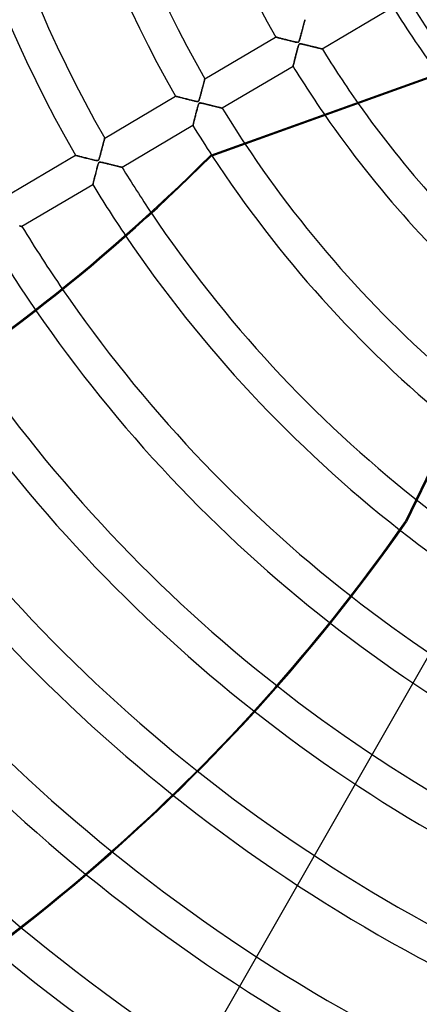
# Model space of a CAD drawing. Header units: millimetres. Extents: x -790 to 790, y -790 to 790.
# Tile 6 of 54: x -346 to -229, y -438 to -149. Entities that reach past the tile are written whole.
import ezdxf

# ---------------------------------------------------------------- set-up
doc = ezdxf.new("R2010")
doc.units = ezdxf.units.MM
doc.layers.add('HIDDEN', color=7, linetype='Continuous')
doc.layers.add('THICK', color=7, linetype='Continuous')

msp = doc.modelspace()

# ---------------------------------------------------------------- linework, layer by layer
at = {"layer": 'HIDDEN'}
for p, q in [((-236.52, -145.69), (-257.29, -157.97)), ((-262.64, -150.34), (-262.59, -150.18)), ((-262.59, -150.15), (-262.63, -150.3)), ((-262.55, -150.01), (-262.59, -150.15)), ((-262.59, -150.18), (-262.56, -150.03)), ((-262.56, -150.03), (-262.52, -149.9)), ((-262.52, -149.88), (-262.55, -150.01)), ((-262.48, -149.77), (-262.52, -149.88)), ((-262.52, -149.9), (-262.49, -149.78)), ((-262.49, -149.78), (-262.46, -149.67)), ((-262.46, -149.66), (-262.48, -149.77)), ((-262.43, -149.57), (-262.46, -149.66)), ((-262.46, -149.67), (-262.43, -149.58)), ((-262.41, -149.5), (-262.43, -149.57)), ((-262.43, -149.58), (-262.41, -149.5)), ((-262.4, -149.44), (-262.41, -149.5)), ((-262.41, -149.5), (-262.4, -149.44)), ((-262.39, -149.39), (-262.4, -149.44)), ((-262.4, -149.44), (-262.39, -149.4)), ((-262.38, -149.37), (-262.39, -149.39)), ((-262.39, -149.4), (-262.38, -149.37)), ((-262.38, -149.36), (-262.38, -149.37)), ((-262.38, -149.37), (-262.38, -149.36)), ((-263.38, -153.14), (-263.31, -152.88)), ((-263.32, -152.9), (-263.38, -153.13)), ((-263.26, -152.68), (-263.32, -152.9)), ((-263.31, -152.88), (-263.24, -152.63)), ((-263.2, -152.45), (-263.26, -152.68)), ((-263.24, -152.63), (-263.18, -152.38)), ((-263.14, -152.23), (-263.2, -152.45)), ((-263.18, -152.38), (-263.11, -152.14)), ((-263.08, -152.01), (-263.14, -152.23)), ((-263.11, -152.14), (-263.05, -151.91)), ((-263.02, -151.8), (-263.08, -152.01)), ((-263.05, -151.91), (-262.99, -151.68)), ((-262.97, -151.59), (-263.02, -151.8)), ((-262.99, -151.68), (-262.93, -151.46)), ((-262.91, -151.39), (-262.97, -151.59)), ((-262.93, -151.46), (-262.88, -151.25)), ((-262.86, -151.19), (-262.91, -151.39)), ((-262.88, -151.25), (-262.83, -151.05)), ((-262.81, -151), (-262.86, -151.19)), ((-262.83, -151.05), (-262.78, -150.86)), ((-262.76, -150.81), (-262.81, -151)), ((-262.78, -150.86), (-262.73, -150.68)), ((-262.72, -150.63), (-262.76, -150.81)), ((-262.73, -150.68), (-262.68, -150.5)), ((-262.67, -150.47), (-262.72, -150.63)), ((-262.68, -150.5), (-262.64, -150.34)), ((-262.63, -150.3), (-262.67, -150.47)), ((-291.73, -166.72), (-270.97, -154.44)), ((-270.95, -154.44), (-270.97, -154.44)), ((-270.97, -154.44), (-270.95, -154.44)), ((-270.92, -154.45), (-270.95, -154.44)), ((-270.95, -154.44), (-270.91, -154.45)), ((-270.85, -154.47), (-270.92, -154.45)), ((-270.91, -154.45), (-270.85, -154.47)), ((-270.76, -154.49), (-270.85, -154.47)), ((-270.85, -154.47), (-270.76, -154.5)), ((-270.65, -154.52), (-270.76, -154.49)), ((-270.76, -154.5), (-270.65, -154.53)), ((-270.52, -154.56), (-270.65, -154.52)), ((-270.65, -154.53), (-270.51, -154.56)), ((-270.37, -154.6), (-270.52, -154.56)), ((-270.51, -154.56), (-270.36, -154.6)), ((-270.2, -154.64), (-270.37, -154.6)), ((-270.36, -154.6), (-270.19, -154.65)), ((-270.02, -154.69), (-270.2, -154.64)), ((-270.19, -154.65), (-270, -154.7)), ((-269.82, -154.74), (-270.02, -154.69)), ((-270, -154.7), (-269.8, -154.75)), ((-269.6, -154.8), (-269.82, -154.74)), ((-269.8, -154.75), (-269.58, -154.8)), ((-269.37, -154.86), (-269.6, -154.8)), ((-269.58, -154.8), (-269.36, -154.86)), ((-269.12, -154.93), (-269.37, -154.86)), ((-269.36, -154.86), (-269.12, -154.93)), ((-268.86, -154.99), (-269.12, -154.93)), ((-269.12, -154.93), (-268.87, -154.99)), ((-268.87, -154.99), (-268.61, -155.06)), ((-268.58, -155.07), (-268.86, -154.99)), ((-268.61, -155.06), (-268.35, -155.13)), ((-268.29, -155.14), (-268.58, -155.07)), ((-268.35, -155.13), (-268.08, -155.2)), ((-267.99, -155.22), (-268.29, -155.14)), ((-268.08, -155.2), (-267.81, -155.27)), ((-267.67, -155.3), (-267.99, -155.22)), ((-267.81, -155.27), (-267.53, -155.34)), ((-267.36, -155.38), (-267.67, -155.3)), ((-267.53, -155.34), (-267.26, -155.41)), ((-267.06, -155.46), (-267.36, -155.38)), ((-267.26, -155.41), (-266.99, -155.48)), ((-266.76, -155.53), (-267.06, -155.46)), ((-266.99, -155.48), (-266.72, -155.54)), ((-266.48, -155.6), (-266.76, -155.53)), ((-266.72, -155.54), (-266.45, -155.61)), ((-266.21, -155.67), (-266.48, -155.6)), ((-266.45, -155.61), (-266.19, -155.68)), ((-265.95, -155.74), (-266.21, -155.67)), ((-266.19, -155.68), (-265.93, -155.74)), ((-265.71, -155.79), (-265.95, -155.74)), ((-265.93, -155.74), (-265.68, -155.8)), ((-265.5, -155.84), (-265.71, -155.79)), ((-265.68, -155.8), (-265.44, -155.86)), ((-265.3, -155.89), (-265.5, -155.84)), ((-265.44, -155.86), (-265.22, -155.91)), ((-265.13, -155.93), (-265.3, -155.89)), ((-265.22, -155.91), (-265.02, -155.95)), ((-264.97, -155.96), (-265.13, -155.93)), ((-265.02, -155.95), (-264.85, -155.98)), ((-264.81, -155.98), (-264.97, -155.96)), ((-264.85, -155.98), (-264.7, -156)), ((-264.68, -156), (-264.81, -155.98)), ((-264.7, -156), (-264.57, -156.01)), ((-264.56, -156.01), (-264.68, -156)), ((-264.57, -156.01), (-264.46, -156)), ((-264.46, -156), (-264.56, -156.01)), ((-264.38, -155.98), (-264.46, -156)), ((-264.46, -156), (-264.38, -155.98)), ((-264.38, -155.98), (-264.31, -155.94)), ((-264.31, -155.95), (-264.38, -155.98)), ((-264.31, -155.94), (-264.25, -155.89)), ((-264.25, -155.9), (-264.31, -155.95)), ((-264.25, -155.89), (-264.19, -155.82)), ((-264.2, -155.83), (-264.25, -155.9)), ((-264.14, -155.73), (-264.2, -155.83)), ((-264.19, -155.82), (-264.14, -155.73)), ((-264.09, -155.6), (-264.14, -155.73)), ((-264.14, -155.73), (-264.09, -155.61)), ((-264.03, -155.44), (-264.09, -155.6)), ((-264.09, -155.61), (-264.04, -155.49)), ((-264.04, -155.49), (-264, -155.36)), ((-263.96, -155.25), (-264.03, -155.44)), ((-264, -155.36), (-263.95, -155.21)), ((-263.9, -155.03), (-263.96, -155.25)), ((-263.95, -155.21), (-263.9, -155.04)), ((-263.83, -154.79), (-263.9, -155.03)), ((-263.9, -155.04), (-263.84, -154.85)), ((-263.84, -154.85), (-263.79, -154.64)), ((-263.76, -154.55), (-263.83, -154.79)), ((-263.79, -154.64), (-263.72, -154.42)), ((-263.7, -154.32), (-263.76, -154.55)), ((-263.72, -154.42), (-263.66, -154.19)), ((-263.63, -154.08), (-263.7, -154.32)), ((-263.66, -154.19), (-263.59, -153.94)), ((-263.57, -153.84), (-263.63, -154.08)), ((-263.59, -153.94), (-263.52, -153.68)), ((-263.5, -153.6), (-263.57, -153.84)), ((-263.52, -153.68), (-263.45, -153.41)), ((-263.44, -153.37), (-263.5, -153.6)), ((-263.45, -153.41), (-263.38, -153.14)), ((-263.38, -153.13), (-263.44, -153.37)), ((-264.81, -158.84), (-264.89, -159.13)), ((-264.87, -159.06), (-264.8, -158.79)), ((-264.74, -158.55), (-264.81, -158.84)), ((-264.8, -158.79), (-264.73, -158.53)), ((-264.66, -158.28), (-264.74, -158.55)), ((-264.73, -158.53), (-264.66, -158.26)), ((-264.66, -158.26), (-264.59, -158.01)), ((-264.6, -158.03), (-264.66, -158.28)), ((-264.53, -157.79), (-264.6, -158.03)), ((-264.59, -158.01), (-264.52, -157.76)), ((-264.47, -157.58), (-264.53, -157.79)), ((-264.52, -157.76), (-264.45, -157.52)), ((-264.42, -157.38), (-264.47, -157.58)), ((-264.45, -157.52), (-264.39, -157.3)), ((-264.36, -157.21), (-264.42, -157.38)), ((-264.39, -157.3), (-264.33, -157.11)), ((-264.31, -157.06), (-264.36, -157.21)), ((-264.33, -157.11), (-264.28, -156.94)), ((-264.26, -156.91), (-264.31, -157.06)), ((-264.28, -156.94), (-264.22, -156.8)), ((-264.21, -156.78), (-264.26, -156.91)), ((-264.22, -156.8), (-264.17, -156.69)), ((-264.16, -156.68), (-264.21, -156.78)), ((-264.17, -156.69), (-264.11, -156.6)), ((-264.11, -156.59), (-264.16, -156.68)), ((-264.11, -156.6), (-264.05, -156.53)), ((-264.05, -156.53), (-264.11, -156.59)), ((-264.05, -156.53), (-263.98, -156.49)), ((-263.99, -156.49), (-264.05, -156.53)), ((-263.92, -156.46), (-263.99, -156.49)), ((-263.98, -156.49), (-263.91, -156.46)), ((-263.83, -156.45), (-263.92, -156.46)), ((-263.91, -156.46), (-263.82, -156.45)), ((-263.72, -156.44), (-263.83, -156.45)), ((-263.82, -156.45), (-263.71, -156.45)), ((-263.58, -156.46), (-263.72, -156.44)), ((-263.71, -156.45), (-263.59, -156.46)), ((-263.59, -156.46), (-263.46, -156.47)), ((-263.41, -156.48), (-263.58, -156.46)), ((-263.46, -156.47), (-263.32, -156.5)), ((-263.21, -156.52), (-263.41, -156.48)), ((-263.32, -156.5), (-263.17, -156.53)), ((-262.98, -156.57), (-263.21, -156.52)), ((-263.17, -156.53), (-263, -156.57)), ((-263, -156.57), (-262.8, -156.61)), ((-262.75, -156.62), (-262.98, -156.57)), ((-262.8, -156.61), (-262.6, -156.66)), ((-262.5, -156.68), (-262.75, -156.62)), ((-262.6, -156.66), (-262.37, -156.71)), ((-262.26, -156.74), (-262.5, -156.68)), ((-262.37, -156.71), (-262.14, -156.77)), ((-262.02, -156.79), (-262.26, -156.74)), ((-262.14, -156.77), (-261.89, -156.83)), ((-261.78, -156.85), (-262.02, -156.79)), ((-261.89, -156.83), (-261.63, -156.89)), ((-261.55, -156.91), (-261.78, -156.85)), ((-261.63, -156.89), (-261.36, -156.96)), ((-261.31, -156.97), (-261.55, -156.91)), ((-261.36, -156.96), (-261.09, -157.02)), ((-261.08, -157.03), (-261.31, -156.97)), ((-261.09, -157.02), (-260.82, -157.09)), ((-260.84, -157.08), (-261.08, -157.03)), ((-260.62, -157.14), (-260.84, -157.08)), ((-260.82, -157.09), (-260.57, -157.15)), ((-260.39, -157.2), (-260.62, -157.14)), ((-260.57, -157.15), (-260.32, -157.22)), ((-260.17, -157.25), (-260.39, -157.2)), ((-260.32, -157.22), (-260.08, -157.28)), ((-259.95, -157.31), (-260.17, -157.25)), ((-260.08, -157.28), (-259.84, -157.33)), ((-259.74, -157.36), (-259.95, -157.31)), ((-259.84, -157.33), (-259.62, -157.39)), ((-259.53, -157.41), (-259.74, -157.36)), ((-259.62, -157.39), (-259.4, -157.44)), ((-259.32, -157.46), (-259.53, -157.41)), ((-259.4, -157.44), (-259.19, -157.5)), ((-259.12, -157.51), (-259.32, -157.46)), ((-259.19, -157.5), (-258.99, -157.55)), ((-258.93, -157.56), (-259.12, -157.51)), ((-258.99, -157.55), (-258.79, -157.59)), ((-258.75, -157.61), (-258.93, -157.56)), ((-258.79, -157.59), (-258.61, -157.64)), ((-258.57, -157.65), (-258.75, -157.61)), ((-258.61, -157.64), (-258.43, -157.68)), ((-258.4, -157.69), (-258.57, -157.65)), ((-258.43, -157.68), (-258.27, -157.72)), ((-258.23, -157.73), (-258.4, -157.69)), ((-258.27, -157.72), (-258.11, -157.76)), ((-258.08, -157.77), (-258.23, -157.73)), ((-258.11, -157.76), (-257.96, -157.8)), ((-257.94, -157.81), (-258.08, -157.77)), ((-257.96, -157.8), (-257.83, -157.83)), ((-257.81, -157.84), (-257.94, -157.81)), ((-257.83, -157.83), (-257.71, -157.86)), ((-257.69, -157.87), (-257.81, -157.84)), ((-257.71, -157.86), (-257.6, -157.89)), ((-257.59, -157.89), (-257.69, -157.87)), ((-257.6, -157.89), (-257.51, -157.91)), ((-257.5, -157.91), (-257.59, -157.89)), ((-257.51, -157.91), (-257.43, -157.93)), ((-257.42, -157.93), (-257.5, -157.91)), ((-257.43, -157.93), (-257.37, -157.95)), ((-257.36, -157.95), (-257.42, -157.93)), ((-257.37, -157.95), (-257.32, -157.96)), ((-257.32, -157.96), (-257.36, -157.95)), ((-257.32, -157.96), (-257.29, -157.97)), ((-257.29, -157.97), (-257.32, -157.96)), ((-257.29, -157.97), (-257.29, -157.97)), ((-257.29, -157.97), (-257.29, -157.97)), ((-265.53, -161.68), (-265.59, -161.89)), ((-265.58, -161.88), (-265.53, -161.66)), ((-265.53, -161.66), (-265.47, -161.43)), ((-265.48, -161.44), (-265.53, -161.68)), ((-265.41, -161.2), (-265.48, -161.44)), ((-265.47, -161.43), (-265.41, -161.19)), ((-265.35, -160.93), (-265.41, -161.2)), ((-265.41, -161.19), (-265.35, -160.94)), ((-265.28, -160.66), (-265.35, -160.93)), ((-265.35, -160.94), (-265.28, -160.69)), ((-265.2, -160.37), (-265.28, -160.66)), ((-265.28, -160.69), (-265.22, -160.42)), ((-265.22, -160.42), (-265.15, -160.15)), ((-265.12, -160.06), (-265.2, -160.37)), ((-265.15, -160.15), (-265.08, -159.88)), ((-265.04, -159.75), (-265.12, -160.06)), ((-265.08, -159.88), (-265.01, -159.61)), ((-264.96, -159.44), (-265.04, -159.75)), ((-265.01, -159.61), (-264.94, -159.34)), ((-264.89, -159.13), (-264.96, -159.44)), ((-264.94, -159.34), (-264.87, -159.06)), ((-265.88, -163.05), (-286.64, -175.33)), ((-265.88, -163.05), (-265.87, -163.03)), ((-265.87, -163.04), (-265.88, -163.05)), ((-265.87, -163.03), (-265.86, -163)), ((-265.86, -163), (-265.87, -163.04)), ((-265.86, -163), (-265.85, -162.93)), ((-265.85, -162.93), (-265.86, -163)), ((-265.85, -162.93), (-265.83, -162.84)), ((-265.83, -162.84), (-265.85, -162.93)), ((-265.83, -162.84), (-265.8, -162.73)), ((-265.8, -162.73), (-265.83, -162.84)), ((-265.8, -162.73), (-265.76, -162.59)), ((-265.77, -162.6), (-265.8, -162.73)), ((-265.73, -162.45), (-265.77, -162.6)), ((-265.76, -162.59), (-265.73, -162.44)), ((-265.73, -162.44), (-265.68, -162.27)), ((-265.69, -162.28), (-265.73, -162.45)), ((-265.64, -162.09), (-265.69, -162.28)), ((-265.68, -162.27), (-265.63, -162.08)), ((-265.59, -161.89), (-265.64, -162.09)), ((-265.63, -162.08), (-265.58, -161.88)), ((-291.98, -167.66), (-291.94, -167.51)), ((-291.93, -167.48), (-291.97, -167.62)), ((-291.94, -167.51), (-291.9, -167.37)), ((-291.9, -167.35), (-291.93, -167.48)), ((-291.86, -167.22), (-291.9, -167.35)), ((-291.9, -167.37), (-291.87, -167.24)), ((-291.87, -167.24), (-291.84, -167.12)), ((-291.83, -167.11), (-291.86, -167.22)), ((-291.84, -167.12), (-291.81, -167.02)), ((-291.81, -167.01), (-291.83, -167.11)), ((-291.79, -166.92), (-291.81, -167.01)), ((-291.81, -167.02), (-291.79, -166.93)), ((-291.77, -166.85), (-291.79, -166.92)), ((-291.79, -166.93), (-291.77, -166.85)), ((-291.75, -166.79), (-291.77, -166.85)), ((-291.77, -166.85), (-291.75, -166.8)), ((-291.74, -166.75), (-291.75, -166.79)), ((-291.75, -166.8), (-291.74, -166.75)), ((-291.73, -166.73), (-291.74, -166.75)), ((-291.74, -166.75), (-291.73, -166.73)), ((-291.73, -166.72), (-291.73, -166.73)), ((-291.73, -166.73), (-291.73, -166.72)), ((-170.28, -167.28), (-232.62, -296.74)), ((-292.78, -170.68), (-292.71, -170.42)), ((-292.69, -170.33), (-292.74, -170.55)), ((-292.71, -170.42), (-292.64, -170.16)), ((-292.63, -170.1), (-292.69, -170.33)), ((-292.64, -170.16), (-292.57, -169.91)), ((-292.57, -169.89), (-292.63, -170.1)), ((-292.57, -169.91), (-292.51, -169.66)), ((-292.51, -169.67), (-292.57, -169.89)), ((-292.51, -169.66), (-292.45, -169.42)), ((-292.46, -169.46), (-292.51, -169.67)), ((-292.4, -169.26), (-292.46, -169.46)), ((-292.45, -169.42), (-292.39, -169.2)), ((-292.35, -169.05), (-292.4, -169.26)), ((-292.39, -169.2), (-292.33, -168.97)), ((-292.3, -168.85), (-292.35, -169.05)), ((-292.33, -168.97), (-292.27, -168.76)), ((-292.24, -168.66), (-292.3, -168.85)), ((-292.27, -168.76), (-292.22, -168.56)), ((-292.2, -168.47), (-292.24, -168.66)), ((-292.22, -168.56), (-292.17, -168.36)), ((-292.15, -168.29), (-292.2, -168.47)), ((-292.17, -168.36), (-292.12, -168.17)), ((-292.1, -168.11), (-292.15, -168.29)), ((-292.12, -168.17), (-292.07, -167.99)), ((-292.05, -167.94), (-292.1, -168.11)), ((-292.07, -167.99), (-292.02, -167.82)), ((-292.01, -167.78), (-292.05, -167.94)), ((-292.02, -167.82), (-291.98, -167.66)), ((-291.97, -167.62), (-292.01, -167.78)), ((-321.09, -184.08), (-300.32, -171.8)), ((-300.31, -171.8), (-300.32, -171.8)), ((-300.32, -171.8), (-300.31, -171.8)), ((-300.27, -171.82), (-300.31, -171.8)), ((-300.31, -171.8), (-300.27, -171.82)), ((-300.2, -171.83), (-300.27, -171.82)), ((-300.27, -171.82), (-300.2, -171.83)), ((-300.11, -171.86), (-300.2, -171.83)), ((-300.2, -171.83), (-300.11, -171.86)), ((-299.99, -171.89), (-300.11, -171.86)), ((-300.11, -171.86), (-299.99, -171.89)), ((-299.85, -171.92), (-299.99, -171.89)), ((-299.99, -171.89), (-299.85, -171.92)), ((-299.69, -171.97), (-299.85, -171.92)), ((-299.85, -171.92), (-299.7, -171.97)), ((-299.7, -171.97), (-299.52, -172.01)), ((-299.51, -172.01), (-299.69, -171.97)), ((-299.52, -172.01), (-299.33, -172.06)), ((-299.32, -172.07), (-299.51, -172.01)), ((-299.33, -172.06), (-299.12, -172.12)), ((-299.1, -172.12), (-299.32, -172.07)), ((-299.12, -172.12), (-298.9, -172.17)), ((-298.87, -172.18), (-299.1, -172.12)), ((-298.9, -172.17), (-298.67, -172.23)), ((-298.62, -172.25), (-298.87, -172.18)), ((-298.67, -172.23), (-298.43, -172.3)), ((-298.36, -172.32), (-298.62, -172.25)), ((-298.43, -172.3), (-298.18, -172.36)), ((-298.08, -172.39), (-298.36, -172.32)), ((-298.18, -172.36), (-297.92, -172.43)), ((-297.78, -172.47), (-298.08, -172.39)), ((-297.92, -172.43), (-297.65, -172.5)), ((-297.47, -172.55), (-297.78, -172.47)), ((-297.65, -172.5), (-297.38, -172.57)), ((-297.14, -172.63), (-297.47, -172.55)), ((-297.38, -172.57), (-297.11, -172.64)), ((-296.82, -172.71), (-297.14, -172.63)), ((-297.11, -172.64), (-296.84, -172.71)), ((-296.84, -172.71), (-296.56, -172.78)), ((-296.5, -172.8), (-296.82, -172.71)), ((-296.56, -172.78), (-296.29, -172.85)), ((-296.19, -172.87), (-296.5, -172.8)), ((-296.29, -172.85), (-296.02, -172.92)), ((-295.89, -172.95), (-296.19, -172.87)), ((-296.02, -172.92), (-295.75, -172.98)), ((-295.6, -173.02), (-295.89, -172.95)), ((-295.75, -172.98), (-295.48, -173.05)), ((-295.33, -173.09), (-295.6, -173.02)), ((-295.48, -173.05), (-295.22, -173.11)), ((-295.08, -173.15), (-295.33, -173.09)), ((-295.22, -173.11), (-294.97, -173.17)), ((-294.86, -173.2), (-295.08, -173.15)), ((-294.97, -173.17), (-294.73, -173.23)), ((-294.65, -173.25), (-294.86, -173.2)), ((-294.73, -173.23), (-294.51, -173.28)), ((-294.46, -173.29), (-294.65, -173.25)), ((-294.51, -173.28), (-294.32, -173.31)), ((-294.29, -173.32), (-294.46, -173.29)), ((-294.32, -173.31), (-294.15, -173.34)), ((-294.13, -173.35), (-294.29, -173.32)), ((-294.15, -173.34), (-294.01, -173.36)), ((-293.99, -173.36), (-294.13, -173.35)), ((-293.88, -173.36), (-293.78, -173.35)), ((-293.71, -173.33), (-293.79, -173.35)), ((-293.78, -173.35), (-293.7, -173.33)), ((-293.65, -173.29), (-293.71, -173.33)), ((-293.7, -173.33), (-293.63, -173.28)), ((-293.59, -173.24), (-293.65, -173.29)), ((-293.63, -173.28), (-293.58, -173.22)), ((-293.54, -173.17), (-293.59, -173.24)), ((-293.58, -173.22), (-293.52, -173.14)), ((-293.48, -173.07), (-293.54, -173.17)), ((-293.52, -173.14), (-293.47, -173.04)), ((-293.43, -172.93), (-293.48, -173.07)), ((-293.47, -173.04), (-293.42, -172.92)), ((-293.37, -172.77), (-293.43, -172.93)), ((-293.42, -172.92), (-293.37, -172.79)), ((-293.3, -172.58), (-293.37, -172.77)), ((-293.37, -172.79), (-293.33, -172.66)), ((-293.33, -172.66), (-293.28, -172.5)), ((-293.24, -172.36), (-293.3, -172.58)), ((-293.28, -172.5), (-293.23, -172.33)), ((-293.17, -172.14), (-293.24, -172.36)), ((-293.23, -172.33), (-293.17, -172.13)), ((-293.11, -171.91), (-293.17, -172.14)), ((-293.17, -172.13), (-293.12, -171.92)), ((-293.12, -171.92), (-293.05, -171.7)), ((-293.05, -171.68), (-293.11, -171.91)), ((-292.99, -171.45), (-293.05, -171.68)), ((-293.05, -171.7), (-292.99, -171.46)), ((-292.99, -171.46), (-292.92, -171.21)), ((-292.93, -171.23), (-292.99, -171.45)), ((-292.86, -171), (-292.93, -171.23)), ((-292.92, -171.21), (-292.85, -170.95)), ((-292.8, -170.77), (-292.86, -171)), ((-292.85, -170.95), (-292.78, -170.68)), ((-292.74, -170.55), (-292.8, -170.77)), ((-294.21, -176.37), (-294.14, -176.1)), ((-294.1, -175.97), (-294.18, -176.27)), ((-294.14, -176.1), (-294.07, -175.83)), ((-294.03, -175.69), (-294.1, -175.97)), ((-294.07, -175.83), (-293.99, -175.57)), ((-293.95, -175.42), (-294.03, -175.69)), ((-294.01, -173.36), (-293.88, -173.36)), ((-293.88, -173.36), (-293.99, -173.36)), ((-293.99, -175.57), (-293.92, -175.31)), ((-293.89, -175.17), (-293.95, -175.42)), ((-293.92, -175.31), (-293.86, -175.06)), ((-293.82, -174.94), (-293.89, -175.17)), ((-293.79, -173.35), (-293.88, -173.36)), ((-293.86, -175.06), (-293.79, -174.82)), ((-293.77, -174.74), (-293.82, -174.94)), ((-293.79, -174.82), (-293.73, -174.61)), ((-293.71, -174.56), (-293.77, -174.74)), ((-293.73, -174.61), (-293.67, -174.42)), ((-293.66, -174.39), (-293.71, -174.56)), ((-293.67, -174.42), (-293.61, -174.26)), ((-293.6, -174.24), (-293.66, -174.39)), ((-293.61, -174.26), (-293.56, -174.12)), ((-293.55, -174.11), (-293.6, -174.24)), ((-293.56, -174.12), (-293.5, -174.01)), ((-293.5, -174.01), (-293.55, -174.11)), ((-293.5, -174.01), (-293.44, -173.93)), ((-293.45, -173.94), (-293.5, -174.01)), ((-293.39, -173.88), (-293.45, -173.94)), ((-293.44, -173.93), (-293.38, -173.87)), ((-293.33, -173.84), (-293.39, -173.88)), ((-293.38, -173.87), (-293.31, -173.83)), ((-293.25, -173.82), (-293.33, -173.84)), ((-293.31, -173.83), (-293.23, -173.81)), ((-293.16, -173.8), (-293.25, -173.82)), ((-293.23, -173.81), (-293.13, -173.8)), ((-293.05, -173.8), (-293.16, -173.8)), ((-293.13, -173.8), (-293.02, -173.81)), ((-292.9, -173.82), (-293.05, -173.8)), ((-293.02, -173.81), (-292.89, -173.82)), ((-292.73, -173.85), (-292.9, -173.82)), ((-292.89, -173.82), (-292.76, -173.84)), ((-292.76, -173.84), (-292.61, -173.87)), ((-292.53, -173.89), (-292.73, -173.85)), ((-292.61, -173.87), (-292.46, -173.9)), ((-292.31, -173.93), (-292.53, -173.89)), ((-292.46, -173.9), (-292.28, -173.94)), ((-292.08, -173.98), (-292.31, -173.93)), ((-292.28, -173.94), (-292.08, -173.98)), ((-292.08, -173.98), (-291.87, -174.03)), ((-291.85, -174.04), (-292.08, -173.98)), ((-291.87, -174.03), (-291.64, -174.09)), ((-291.62, -174.09), (-291.85, -174.04)), ((-291.64, -174.09), (-291.4, -174.15)), ((-291.39, -174.15), (-291.62, -174.09)), ((-291.4, -174.15), (-291.15, -174.21)), ((-291.16, -174.2), (-291.39, -174.15)), ((-290.94, -174.26), (-291.16, -174.2)), ((-291.15, -174.21), (-290.89, -174.27)), ((-290.71, -174.32), (-290.94, -174.26)), ((-290.89, -174.27), (-290.62, -174.34)), ((-290.48, -174.37), (-290.71, -174.32)), ((-290.62, -174.34), (-290.35, -174.4)), ((-290.26, -174.43), (-290.48, -174.37)), ((-290.35, -174.4), (-290.09, -174.47)), ((-290.04, -174.48), (-290.26, -174.43)), ((-290.09, -174.47), (-289.84, -174.53)), ((-289.82, -174.54), (-290.04, -174.48)), ((-289.84, -174.53), (-289.59, -174.59)), ((-289.61, -174.59), (-289.82, -174.54)), ((-289.39, -174.64), (-289.61, -174.59)), ((-289.59, -174.59), (-289.36, -174.65)), ((-289.19, -174.7), (-289.39, -174.64)), ((-289.36, -174.65), (-289.13, -174.71)), ((-288.98, -174.75), (-289.19, -174.7)), ((-289.13, -174.71), (-288.9, -174.77)), ((-288.78, -174.8), (-288.98, -174.75)), ((-288.9, -174.77), (-288.69, -174.82)), ((-288.59, -174.84), (-288.78, -174.8)), ((-288.69, -174.82), (-288.48, -174.87)), ((-288.4, -174.89), (-288.59, -174.84)), ((-288.48, -174.87), (-288.29, -174.92)), ((-288.21, -174.94), (-288.4, -174.89)), ((-288.29, -174.92), (-288.1, -174.97)), ((-288.04, -174.98), (-288.21, -174.94)), ((-288.1, -174.97), (-287.92, -175.01)), ((-287.87, -175.02), (-288.04, -174.98)), ((-287.92, -175.01), (-287.75, -175.05)), ((-287.7, -175.06), (-287.87, -175.02)), ((-287.75, -175.05), (-287.58, -175.09)), ((-287.55, -175.1), (-287.7, -175.06)), ((-287.58, -175.09), (-287.43, -175.13)), ((-287.4, -175.14), (-287.55, -175.1)), ((-287.43, -175.13), (-287.29, -175.17)), ((-287.27, -175.17), (-287.4, -175.14)), ((-287.29, -175.17), (-287.16, -175.2)), ((-287.14, -175.2), (-287.27, -175.17)), ((-287.16, -175.2), (-287.04, -175.23)), ((-287.03, -175.23), (-287.14, -175.2)), ((-287.04, -175.23), (-286.94, -175.25)), ((-286.93, -175.26), (-287.03, -175.23)), ((-286.94, -175.25), (-286.85, -175.28)), ((-286.84, -175.28), (-286.93, -175.26)), ((-286.85, -175.28), (-286.78, -175.29)), ((-286.77, -175.3), (-286.84, -175.28)), ((-286.78, -175.29), (-286.72, -175.31)), ((-286.72, -175.31), (-286.77, -175.3)), ((-286.72, -175.31), (-286.68, -175.32)), ((-286.67, -175.32), (-286.72, -175.31)), ((-286.68, -175.32), (-286.65, -175.33)), ((-286.65, -175.33), (-286.67, -175.32)), ((-286.65, -175.33), (-286.64, -175.33)), ((-286.64, -175.33), (-286.65, -175.33)), ((-294.93, -179.21), (-294.87, -178.99)), ((-294.87, -178.95), (-294.92, -179.19)), ((-294.8, -178.71), (-294.87, -178.95)), ((-294.87, -178.99), (-294.82, -178.75)), ((-294.82, -178.75), (-294.75, -178.51)), ((-294.74, -178.44), (-294.8, -178.71)), ((-294.75, -178.51), (-294.69, -178.26)), ((-294.66, -178.16), (-294.74, -178.44)), ((-294.69, -178.26), (-294.62, -178)), ((-294.59, -177.86), (-294.66, -178.16)), ((-294.62, -178), (-294.56, -177.74)), ((-294.51, -177.55), (-294.59, -177.86)), ((-294.56, -177.74), (-294.49, -177.46)), ((-294.43, -177.22), (-294.51, -177.55)), ((-294.49, -177.46), (-294.42, -177.19)), ((-294.34, -176.9), (-294.43, -177.22)), ((-294.42, -177.19), (-294.35, -176.92)), ((-294.35, -176.92), (-294.28, -176.64)), ((-294.26, -176.58), (-294.34, -176.9)), ((-294.28, -176.64), (-294.21, -176.37)), ((-294.18, -176.27), (-294.26, -176.58)), ((-295.23, -180.41), (-315.99, -192.69)), ((-295.23, -180.39), (-295.22, -180.35)), ((-295.22, -180.35), (-295.23, -180.39)), ((-295.23, -180.41), (-295.23, -180.39)), ((-295.23, -180.39), (-295.23, -180.41)), ((-295.22, -180.35), (-295.2, -180.29)), ((-295.2, -180.29), (-295.22, -180.35)), ((-295.2, -180.29), (-295.18, -180.19)), ((-295.18, -180.19), (-295.2, -180.29)), ((-295.18, -180.19), (-295.15, -180.08)), ((-295.15, -180.08), (-295.18, -180.19)), ((-295.15, -180.08), (-295.11, -179.94)), ((-295.11, -179.94), (-295.15, -180.08)), ((-295.11, -179.94), (-295.07, -179.78)), ((-295.07, -179.78), (-295.11, -179.94)), ((-295.07, -179.78), (-295.03, -179.6)), ((-295.03, -179.6), (-295.07, -179.78)), ((-294.98, -179.4), (-295.03, -179.6)), ((-295.03, -179.6), (-294.98, -179.41)), ((-294.92, -179.19), (-294.98, -179.4)), ((-294.98, -179.41), (-294.93, -179.21)), ((-321.33, -185.01), (-321.29, -184.86)), ((-321.29, -184.87), (-321.33, -185.01)), ((-321.29, -184.86), (-321.26, -184.73)), ((-321.26, -184.74), (-321.29, -184.87)), ((-321.26, -184.73), (-321.22, -184.6)), ((-321.23, -184.62), (-321.26, -184.74)), ((-321.2, -184.51), (-321.23, -184.62)), ((-321.22, -184.6), (-321.19, -184.48)), ((-321.17, -184.41), (-321.2, -184.51)), ((-321.19, -184.48), (-321.16, -184.38)), ((-321.15, -184.33), (-321.17, -184.41)), ((-321.16, -184.38), (-321.14, -184.29)), ((-321.13, -184.25), (-321.15, -184.33)), ((-321.14, -184.29), (-321.12, -184.22)), ((-321.11, -184.19), (-321.13, -184.25)), ((-321.12, -184.22), (-321.11, -184.16)), ((-321.11, -184.16), (-321.09, -184.12)), ((-321.1, -184.14), (-321.11, -184.19)), ((-321.09, -184.11), (-321.1, -184.14)), ((-321.09, -184.08), (-321.09, -184.09)), ((-321.09, -184.09), (-321.09, -184.08)), ((-321.09, -184.09), (-321.09, -184.11)), ((-321.09, -184.12), (-321.09, -184.09)), ((-322.09, -187.89), (-322.03, -187.64)), ((-322.02, -187.61), (-322.07, -187.82)), ((-322.03, -187.64), (-321.96, -187.4)), ((-321.96, -187.39), (-322.02, -187.61)), ((-321.96, -187.4), (-321.9, -187.16)), ((-321.9, -187.18), (-321.96, -187.39)), ((-321.9, -187.16), (-321.84, -186.93)), ((-321.85, -186.97), (-321.9, -187.18)), ((-321.8, -186.77), (-321.85, -186.97)), ((-321.84, -186.93), (-321.78, -186.71)), ((-321.74, -186.57), (-321.8, -186.77)), ((-321.78, -186.71), (-321.72, -186.49)), ((-321.69, -186.37), (-321.74, -186.57)), ((-321.72, -186.49), (-321.67, -186.28)), ((-321.64, -186.18), (-321.69, -186.37)), ((-321.67, -186.28), (-321.61, -186.07)), ((-321.59, -186), (-321.64, -186.18)), ((-321.61, -186.07), (-321.56, -185.88)), ((-321.54, -185.82), (-321.59, -186)), ((-321.56, -185.88), (-321.51, -185.69)), ((-321.5, -185.64), (-321.54, -185.82)), ((-321.51, -185.69), (-321.46, -185.51)), ((-321.45, -185.47), (-321.5, -185.64)), ((-321.46, -185.51), (-321.42, -185.34)), ((-321.41, -185.31), (-321.45, -185.47)), ((-321.42, -185.34), (-321.37, -185.17)), ((-321.37, -185.15), (-321.41, -185.31)), ((-321.33, -185.01), (-321.37, -185.15)), ((-321.37, -185.17), (-321.33, -185.01)), ((-350.44, -201.44), (-329.68, -189.16)), ((-329.66, -189.17), (-329.68, -189.16)), ((-329.68, -189.16), (-329.66, -189.17)), ((-329.61, -189.18), (-329.66, -189.17)), ((-329.66, -189.17), (-329.6, -189.18)), ((-329.54, -189.2), (-329.61, -189.18)), ((-329.6, -189.18), (-329.5, -189.21)), ((-329.43, -189.23), (-329.54, -189.2)), ((-329.5, -189.21), (-329.37, -189.24)), ((-329.3, -189.26), (-329.43, -189.23)), ((-329.37, -189.24), (-329.2, -189.29)), ((-329.15, -189.3), (-329.3, -189.26)), ((-329.2, -189.29), (-329, -189.34)), ((-328.97, -189.35), (-329.15, -189.3)), ((-329, -189.34), (-328.78, -189.4)), ((-328.78, -189.4), (-328.97, -189.35)), ((-328.57, -189.45), (-328.78, -189.4)), ((-328.78, -189.4), (-328.53, -189.46)), ((-328.34, -189.51), (-328.57, -189.45)), ((-328.53, -189.46), (-328.25, -189.53)), ((-328.1, -189.57), (-328.34, -189.51)), ((-328.25, -189.53), (-327.96, -189.61)), ((-327.84, -189.64), (-328.1, -189.57)), ((-327.96, -189.61), (-327.65, -189.69)), ((-327.57, -189.71), (-327.84, -189.64)), ((-327.65, -189.69), (-327.33, -189.77)), ((-327.28, -189.79), (-327.57, -189.71)), ((-327.33, -189.77), (-326.99, -189.86)), ((-326.98, -189.86), (-327.28, -189.79)), ((-326.99, -189.86), (-326.65, -189.95)), ((-326.67, -189.94), (-326.98, -189.86)), ((-326.34, -190.03), (-326.67, -189.94)), ((-326.65, -189.95), (-326.3, -190.04)), ((-326.01, -190.11), (-326.34, -190.03)), ((-326.3, -190.04), (-325.94, -190.13)), ((-325.68, -190.2), (-326.01, -190.11)), ((-325.94, -190.13), (-325.59, -190.22)), ((-325.36, -190.28), (-325.68, -190.2)), ((-325.59, -190.22), (-325.24, -190.31)), ((-325.05, -190.35), (-325.36, -190.28)), ((-325.24, -190.31), (-324.89, -190.39)), ((-324.77, -190.42), (-325.05, -190.35)), ((-324.89, -190.39), (-324.55, -190.48)), ((-324.51, -190.49), (-324.77, -190.42)), ((-324.55, -190.48), (-324.22, -190.56)), ((-324.28, -190.54), (-324.51, -190.49)), ((-324.06, -190.59), (-324.28, -190.54)), ((-324.22, -190.56), (-323.92, -190.62)), ((-323.87, -190.63), (-324.06, -190.59)), ((-323.92, -190.62), (-323.66, -190.68)), ((-323.69, -190.67), (-323.87, -190.63)), ((-323.53, -190.7), (-323.69, -190.67)), ((-323.66, -190.68), (-323.45, -190.71)), ((-323.12, -190.71), (-323.05, -190.68)), ((-323, -190.65), (-323.08, -190.69)), ((-323.05, -190.68), (-322.99, -190.65)), ((-322.94, -190.59), (-323, -190.65)), ((-322.99, -190.65), (-322.94, -190.6)), ((-322.88, -190.51), (-322.94, -190.59)), ((-322.94, -190.6), (-322.89, -190.53)), ((-322.89, -190.53), (-322.84, -190.45)), ((-322.82, -190.39), (-322.88, -190.51)), ((-322.84, -190.45), (-322.8, -190.34)), ((-322.76, -190.24), (-322.82, -190.39)), ((-322.8, -190.34), (-322.75, -190.23)), ((-322.69, -190.05), (-322.76, -190.24)), ((-322.75, -190.23), (-322.71, -190.11)), ((-322.71, -190.11), (-322.67, -189.98)), ((-322.63, -189.84), (-322.69, -190.05)), ((-322.67, -189.98), (-322.63, -189.84)), ((-322.56, -189.62), (-322.63, -189.84)), ((-322.63, -189.84), (-322.58, -189.67)), ((-322.58, -189.67), (-322.53, -189.49)), ((-322.5, -189.39), (-322.56, -189.62)), ((-322.53, -189.49), (-322.47, -189.3)), ((-322.43, -189.17), (-322.5, -189.39)), ((-322.47, -189.3), (-322.41, -189.09)), ((-322.37, -188.94), (-322.43, -189.17)), ((-322.41, -189.09), (-322.35, -188.87)), ((-322.31, -188.71), (-322.37, -188.94)), ((-322.35, -188.87), (-322.29, -188.64)), ((-322.25, -188.49), (-322.31, -188.71)), ((-322.29, -188.64), (-322.23, -188.4)), ((-322.19, -188.27), (-322.25, -188.49)), ((-322.23, -188.4), (-322.16, -188.15)), ((-322.13, -188.04), (-322.19, -188.27)), ((-322.16, -188.15), (-322.09, -187.89)), ((-322.07, -187.82), (-322.13, -188.04)), ((-323.48, -193.44), (-323.57, -193.76)), ((-323.55, -193.68), (-323.45, -193.33)), ((-323.39, -190.71), (-323.53, -190.7)), ((-323.4, -193.14), (-323.48, -193.44)), ((-323.45, -190.71), (-323.3, -190.72)), ((-323.45, -193.33), (-323.36, -192.98)), ((-323.33, -192.86), (-323.4, -193.14)), ((-323.27, -190.72), (-323.39, -190.71)), ((-323.36, -192.98), (-323.27, -192.64)), ((-323.26, -192.6), (-323.33, -192.86)), ((-323.3, -190.72), (-323.2, -190.72)), ((-323.17, -190.72), (-323.27, -190.72)), ((-323.27, -192.64), (-323.18, -192.31)), ((-323.19, -192.37), (-323.26, -192.6)), ((-323.2, -190.72), (-323.12, -190.71)), ((-323.14, -192.16), (-323.19, -192.37)), ((-323.18, -192.31), (-323.09, -192.02)), ((-323.08, -190.69), (-323.17, -190.72)), ((-323.08, -191.97), (-323.14, -192.16)), ((-323.09, -192.02), (-323.01, -191.77)), ((-323.02, -191.8), (-323.08, -191.97)), ((-322.97, -191.65), (-323.02, -191.8)), ((-323.01, -191.77), (-322.94, -191.57)), ((-322.92, -191.52), (-322.97, -191.65)), ((-322.94, -191.57), (-322.88, -191.43)), ((-322.87, -191.41), (-322.92, -191.52)), ((-322.88, -191.43), (-322.83, -191.34)), ((-322.81, -191.32), (-322.87, -191.41)), ((-322.83, -191.34), (-322.78, -191.28)), ((-322.75, -191.25), (-322.81, -191.32)), ((-322.78, -191.28), (-322.73, -191.23)), ((-322.68, -191.2), (-322.75, -191.25)), ((-322.73, -191.23), (-322.67, -191.19)), ((-322.6, -191.17), (-322.68, -191.2)), ((-322.67, -191.19), (-322.6, -191.17)), ((-322.6, -191.17), (-322.52, -191.16)), ((-322.49, -191.16), (-322.6, -191.17)), ((-322.52, -191.16), (-322.42, -191.16)), ((-322.36, -191.17), (-322.49, -191.16)), ((-322.42, -191.16), (-322.31, -191.17)), ((-322.19, -191.19), (-322.36, -191.17)), ((-322.31, -191.17), (-322.19, -191.19)), ((-322.19, -191.19), (-322.06, -191.21)), ((-322, -191.22), (-322.19, -191.19)), ((-322.06, -191.21), (-321.93, -191.23)), ((-321.79, -191.26), (-322, -191.22)), ((-321.93, -191.23), (-321.78, -191.26)), ((-321.56, -191.31), (-321.79, -191.26)), ((-321.78, -191.26), (-321.61, -191.3)), ((-321.61, -191.3), (-321.43, -191.34)), ((-321.33, -191.37), (-321.56, -191.31)), ((-321.43, -191.34), (-321.23, -191.39)), ((-321.1, -191.42), (-321.33, -191.37)), ((-321.23, -191.39), (-321.02, -191.44)), ((-320.87, -191.47), (-321.1, -191.42)), ((-321.02, -191.44), (-320.8, -191.49)), ((-320.65, -191.53), (-320.87, -191.47)), ((-320.8, -191.49), (-320.57, -191.55)), ((-320.42, -191.59), (-320.65, -191.53)), ((-320.57, -191.55), (-320.33, -191.61)), ((-320.2, -191.64), (-320.42, -191.59)), ((-320.33, -191.61), (-320.08, -191.67)), ((-319.97, -191.7), (-320.2, -191.64)), ((-320.08, -191.67), (-319.82, -191.73)), ((-319.75, -191.75), (-319.97, -191.7)), ((-319.82, -191.73), (-319.57, -191.8)), ((-319.53, -191.81), (-319.75, -191.75)), ((-319.57, -191.8), (-319.33, -191.86)), ((-319.32, -191.86), (-319.53, -191.81)), ((-319.33, -191.86), (-319.09, -191.92)), ((-319.11, -191.91), (-319.32, -191.86)), ((-318.9, -191.96), (-319.11, -191.91)), ((-319.09, -191.92), (-318.86, -191.97)), ((-318.69, -192.02), (-318.9, -191.96)), ((-318.86, -191.97), (-318.63, -192.03)), ((-318.49, -192.07), (-318.69, -192.02)), ((-318.63, -192.03), (-318.41, -192.09)), ((-318.3, -192.11), (-318.49, -192.07)), ((-318.41, -192.09), (-318.2, -192.14)), ((-318.1, -192.16), (-318.3, -192.11)), ((-318.2, -192.14), (-318, -192.19)), ((-317.92, -192.21), (-318.1, -192.16)), ((-318, -192.19), (-317.8, -192.24)), ((-317.74, -192.25), (-317.92, -192.21)), ((-317.8, -192.24), (-317.61, -192.29)), ((-317.56, -192.3), (-317.74, -192.25)), ((-317.61, -192.29), (-317.43, -192.33)), ((-317.39, -192.34), (-317.56, -192.3)), ((-317.43, -192.33), (-317.26, -192.37)), ((-317.23, -192.38), (-317.39, -192.34)), ((-317.26, -192.37), (-317.09, -192.42)), ((-317.07, -192.42), (-317.23, -192.38)), ((-317.09, -192.42), (-316.93, -192.45)), ((-316.93, -192.46), (-317.07, -192.42)), ((-316.93, -192.45), (-316.78, -192.49)), ((-316.79, -192.49), (-316.93, -192.46)), ((-316.66, -192.52), (-316.79, -192.49)), ((-316.78, -192.49), (-316.64, -192.53)), ((-316.54, -192.55), (-316.66, -192.52)), ((-316.64, -192.53), (-316.52, -192.56)), ((-316.43, -192.58), (-316.54, -192.55)), ((-316.52, -192.56), (-316.4, -192.59)), ((-316.33, -192.6), (-316.43, -192.58)), ((-316.4, -192.59), (-316.3, -192.61)), ((-316.24, -192.63), (-316.33, -192.6)), ((-316.3, -192.61), (-316.21, -192.64)), ((-316.17, -192.64), (-316.24, -192.63)), ((-316.21, -192.64), (-316.13, -192.65)), ((-316.11, -192.66), (-316.17, -192.64)), ((-316.13, -192.65), (-316.07, -192.67)), ((-316.06, -192.67), (-316.11, -192.66)), ((-316.07, -192.67), (-316.03, -192.68)), ((-316.02, -192.68), (-316.06, -192.67)), ((-316.03, -192.68), (-316, -192.69)), ((-316, -192.69), (-316.02, -192.68)), ((-316, -192.69), (-315.99, -192.69)), ((-315.99, -192.69), (-316, -192.69)), ((-324.25, -196.43), (-324.31, -196.66)), ((-324.3, -196.62), (-324.23, -196.34)), ((-324.19, -196.19), (-324.25, -196.43)), ((-324.23, -196.34), (-324.15, -196.05)), ((-324.12, -195.93), (-324.19, -196.19)), ((-324.15, -196.05), (-324.07, -195.74)), ((-324.05, -195.66), (-324.12, -195.93)), ((-324.07, -195.74), (-323.99, -195.42)), ((-323.98, -195.37), (-324.05, -195.66)), ((-323.99, -195.42), (-323.91, -195.08)), ((-323.9, -195.07), (-323.98, -195.37)), ((-323.91, -195.08), (-323.82, -194.74)), ((-323.82, -194.76), (-323.9, -195.07)), ((-323.82, -194.74), (-323.73, -194.38)), ((-323.74, -194.43), (-323.82, -194.76)), ((-323.65, -194.09), (-323.74, -194.43)), ((-323.73, -194.38), (-323.64, -194.03)), ((-323.57, -193.76), (-323.65, -194.09)), ((-323.64, -194.03), (-323.55, -193.68)), ((-324.59, -197.77), (-345.35, -210.05)), ((-324.59, -197.77), (-324.58, -197.75)), ((-324.58, -197.75), (-324.59, -197.77)), ((-324.58, -197.75), (-324.57, -197.69)), ((-324.57, -197.71), (-324.58, -197.75)), ((-324.57, -197.69), (-324.54, -197.59)), ((-324.55, -197.63), (-324.57, -197.71)), ((-324.52, -197.52), (-324.55, -197.63)), ((-324.54, -197.59), (-324.51, -197.46)), ((-324.49, -197.39), (-324.52, -197.52)), ((-324.51, -197.46), (-324.47, -197.29)), ((-324.45, -197.24), (-324.49, -197.39)), ((-324.47, -197.29), (-324.42, -197.09)), ((-324.41, -197.06), (-324.45, -197.24)), ((-324.42, -197.09), (-324.36, -196.87)), ((-324.36, -196.87), (-324.41, -197.06)), ((-324.36, -196.87), (-324.3, -196.62)), ((-324.31, -196.66), (-324.36, -196.87)), ((-346.12, -209.85), (-345.99, -209.89)), ((-345.93, -209.9), (-346.05, -209.87)), ((-345.99, -209.89), (-345.86, -209.92)), ((-345.82, -209.93), (-345.93, -209.9)), ((-345.86, -209.92), (-345.75, -209.95)), ((-345.73, -209.95), (-345.82, -209.93)), ((-345.75, -209.95), (-345.65, -209.97)), ((-345.64, -209.97), (-345.73, -209.95)), ((-345.65, -209.97), (-345.56, -210)), ((-345.56, -209.99), (-345.64, -209.97)), ((-345.5, -210.01), (-345.56, -209.99)), ((-345.56, -210), (-345.48, -210.01)), ((-345.44, -210.02), (-345.5, -210.01)), ((-345.48, -210.01), (-345.43, -210.03)), ((-345.4, -210.03), (-345.44, -210.02)), ((-345.43, -210.03), (-345.38, -210.04)), ((-345.37, -210.04), (-345.4, -210.03)), ((-345.38, -210.04), (-345.36, -210.05)), ((-345.35, -210.05), (-345.37, -210.04)), ((-345.36, -210.05), (-345.35, -210.05)), ((-345.35, -210.05), (-345.35, -210.05)), ((-232.62, -296.74), (-232.9, -296.6))]:
    msp.add_line(p, q, dxfattribs=at)
for radius, start, end in [(732, 180.00002, 0), (682, 180.00002, 0), (677, 180.00002, 0), (625, 179.99998, 0), (620, 179.99998, 0), (380.09, 180, 209.8463), (370.11, 180, 209.8259), (345.99, 180, 209.772), (336.01, 180, 209.7474), (311.89, 180, 209.6814), (238.7, 180, 0), (277.79, 211.6313, 216.562), (301.91, 211.5489, 215.1857), (311.89, 211.5186, 214.6808), (336.01, 211.4526, 213.5885), (345.99, 211.428, 213.1824), (370.11, 211.3741, 213.8452), (380.09, 211.3537, 214.0587), (404.21, 211.3087, 214.4221), (414.19, 211.2917, 214.5166), (370.11, 231.621, 265.2737), (380.09, 231.884, 265.4872), (404.21, 231.9815, 265.8507), (414.19, 231.9758, 265.9452), (642.91, 211.04558, 269.55437), (652.89, 211.03877, 269.56119), (438.31, 231.8657, 266.0575), (448.29, 231.7839, 266.0608), (472.41, 231.5092, 265.9775), (482.39, 231.3663, 265.9086), (506.51, 230.9575, 265.6681), (516.49, 230.764, 265.5405), (540.61, 230.2427, 265.1705), (550.59, 230.0062, 264.9938), (574.71, 229.3882, 264.51435)]:
    msp.add_arc((0, 0), radius, start, end, dxfattribs=at)
msp.add_ellipse((-673.4, 13.58), major_axis=(236.73, 491.57), ratio=0.987688, start_param=-2.280953, end_param=-1.73342, dxfattribs=at)
at = {"layer": 'THICK'}
for p, q in [((-218.41, -163.45), (-290.09, -189.22)), ((-218.22, -163.71), (-290.02, -189.52)), ((-290.02, -189.52), (-290.09, -189.22)), ((-232.9, -296.6), (-186.12, -199.45)), ((-160.4, -220.66), (-332.88, -523.05))]:
    msp.add_line(p, q, dxfattribs=at)
for radius, start, end in [(247.85, 90, 270), (619.99, 179.99998, 0), (677.5, 180.00002, 0), (272.8, 180, 270), (301.91, 215.1857, 228.6945), (311.89, 214.6808, 229.2054), (336.01, 213.5885, 230.3108), (345.99, 213.1824, 230.7218), (370.11, 213.8452, 231.621), (380.09, 214.0587, 231.884), (404.21, 214.4221, 231.9815), (414.19, 214.5166, 231.9758), (438.31, 214.6289, 231.8657), (448.29, 214.6322, 231.7839), (472.41, 214.5489, 231.5092), (482.39, 214.48, 231.3663), (506.51, 214.2396, 230.9575), (516.49, 214.1119, 230.764), (540.61, 213.7419, 230.2427)]:
    msp.add_arc((0, 0), radius, start, end, dxfattribs=at)
for centre, major_axis, start_param, end_param in [((-676.57, 189.1), (-531.92, -121.41), 1.628996, 2.13685), ((-676.5, 188.79), (531.92, 121.41), -1.512401, -1.004743), ((-673.68, 13.72), (236.73, 491.57), -2.187101, -1.73342)]:
    msp.add_ellipse(centre, major_axis=major_axis, ratio=0.987688, start_param=start_param, end_param=end_param, dxfattribs=at)

doc.saveas('drawing.dxf')
